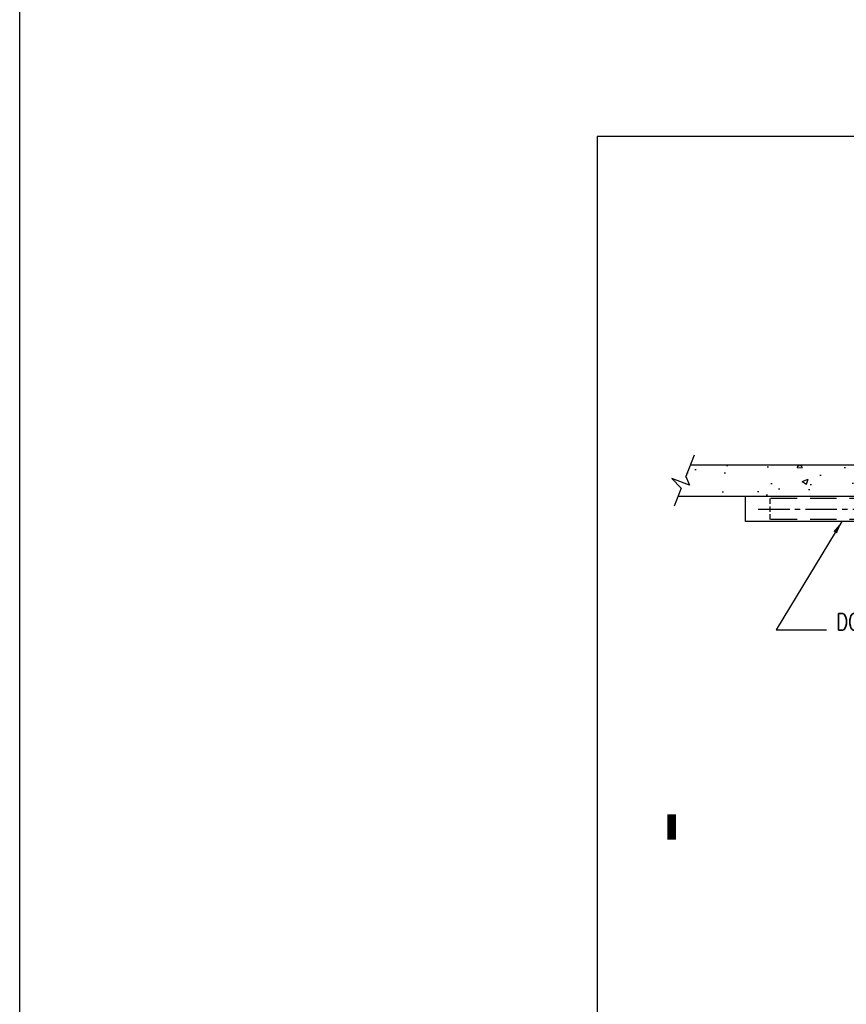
# Model space of a CAD drawing. Header units: inches. Extents: x -9715 to 27308, y -24775 to -3453.
# Tile 100 of 194: x 6316 to 6710, y -20867 to -20398. Entities that reach past the tile are written whole.
import ezdxf

# ---------------------------------------------------------------- set-up
doc = ezdxf.new("R2010")
doc.units = ezdxf.units.IN
doc.header["$MEASUREMENT"] = 0
doc.linetypes.add('CENTER', pattern=[0.9, 0.6, -0.1, 0.1, -0.1])
doc.linetypes.add('HIDDENX2', pattern=[0.75, 0.5, -0.25])
doc.layers.get('DEFPOINTS').update_dxf_attribs({"color": 11})
for name, color, linetype in [('A-Sect-Iden', 2, 'Continuous'), ('E-POWR', 113, 'Continuous'), ('S-ANNO-PATT', 157, 'Continuous'), ('S-ANNO-TEXT', 2, 'Continuous'), ('S-DOOR-OPNG', 2, 'HIDDENX2'), ('S-GRID', 30, 'CENTER'), ('S-WALL-CONC', 2, 'Continuous')]:
    doc.layers.add(name, color=color, linetype=linetype)
doc.layers.add('S-SECT-JOIN', color=1, linetype='Continuous', lineweight=25)
doc.styles.add('125', font='romans.shx', dxfattribs={"width": 0.8, "height": 2})
doc.styles.add('DIM', font='ROMANS.shx', dxfattribs={"width": 0.8})
doc.dimstyles.new('DIM-16', dxfattribs={"dimscale": 0, "dimtxt": 6, "dimasz": 6, "dimexe": 3, "dimexo": 3, "dimgap": 3, "dimtad": 1, "dimdec": 1, "dimzin": 3, "dimdsep": 46, "dimlunit": 4, "dimtxsty": 'DIM', "dimcen": 0, "dimdle": 0.0625, "dimclrd": 256, "dimclre": 256, "dimclrt": 2, "dimazin": 0, "dimtfac": 1, "dimtdec": 1, "dimtmove": 1, "dimatfit": 0, "dimfxl": 0.0625, "dimfrac": 2, "dimtolj": 1, "dimtzin": 0, "dimarcsym": 0})

msp = doc.modelspace()

# ---------------------------------------------------------------- hatches: boundary and pattern name
at = {"layer": 'S-ANNO-PATT'}
h = msp.add_hatch(dxfattribs=at)
h.set_pattern_fill('AR-CONC', color=256, scale=4, style=0)
h.set_pattern_definition([(50, (6591.052, -21165.65), (28.6904, -2.5101), [3, -33]), (355, (6591.052, -21165.65), (-5.55, 30.0877), [2.4, -26.4]), (100.4514, (6593.443, -21165.86), (23.1404, 27.5776), [2.5496, -28.0457]), (46.184, (6591.052, -21157.65), (42.6896, -6.6208), [4.5, -49.5]), (96.6356, (6594.61, -21158.202), (37.3865, 38.9647), [3.8244, -42.0685]), (351.184, (6591.05, -21157.65), (37.3865, 38.9647), [3.6, -39.6]), (21, (6595.052, -21159.65), (23.8763, -16.10476), [3, -33]), (326, (6595.052, -21159.65), (9.7326, 29.006), [2.4, -26.4]), (71.4514, (6597.042, -21160.993), (33.6089, 12.9012), [2.5496, -28.0457]), (37.5, (6591.052, -21165.65), (0.4864, 13.31575), [0, -26.08, 0, -26.8, 0, -26.5]), (7.5, (6591.052, -21165.65), (10.52278, 15.77647), [0, -15.28, 0, -25.48, 0, -10.1]), (327.5, (6582.132, -21165.65), (21.3529, -0.9022), [0, -10, 0, -31.2, 0, -41.4]), (317.5, (6578.132, -21165.65), (23.32745, 4.0042), [0, -13, 0, -20.72, 0, -29.4])])
h.paths.add_polyline_path([(6963.90735, -20487.2793), (6961.56531, -20486.36136), (6957.44161, -20488.16278), (6960.72581, -20479.7834), (6956.14116, -20484.23543), (6951.90735, -20482.57603), (6951.90735, -20565.41441), (6951.90735, -20610.41441), (6842.26936, -20610.41441), (6635.55931, -20610.41441), (6633.36125, -20615.97025), (6635.14948, -20620.09969), (6626.78064, -20616.78873), (6631.218, -20621.38758), (6629.62487, -20625.41441), (6842.26936, -20625.41441), (6991.90735, -20625.41441), (6991.90735, -20624.41441), (6996.90735, -20624.41441), (6996.90735, -20619.41441), (6997.90735, -20619.41441), (6997.90735, -20569.42246), (6997.24069, -20569.42246), (6997.24069, -20566.08912), (6993.90735, -20566.08912), (6993.90735, -20565.41441), (6963.90735, -20565.41441)])

# ---------------------------------------------------------------- linework, layer by layer
at = {"layer": 'A-Sect-Iden', "elevation": 41.66667}
msp.add_lwpolyline([(6626.65489, -20776.90551, 4, 4, 0), (6626.65489, -20788.90551, 0, 0, 0), (8410.49103, -20788.90551, 0, 0, 0)], format="xyseb", dxfattribs=at)
at = {"layer": 'DEFPOINTS', "elevation": 41.66667}
msp.add_lwpolyline([(6591.06748, -21384.86725), (8527.59176, -21384.86725), (8527.59176, -20453.90264), (6591.06748, -20453.90264)], close=True, dxfattribs=at)
at = {"layer": 'E-POWR', "ltscale": 5}
msp.add_lwpolyline([(6315.89335, -18745.40018), (17692.72476, -18745.40018), (17692.72476, -24774.79447), (6315.89335, -24774.79447)], close=True, dxfattribs=at)
at = {"layer": 'S-DOOR-OPNG', "color": 1, "ltscale": 25}
for p, q in [((6986.40735, -20626.42236, 41.66667), (6673.55819, -20626.42236, 41.66667)), ((6986.40735, -20636.42236, 41.66667), (6673.55819, -20636.42236, 41.66667))]:
    msp.add_line(p, q, dxfattribs=at)
at = {"layer": 'S-DOOR-OPNG', "color": 1, "ltscale": 5}
msp.add_line((6673.55819, -20636.42236, 41.66667), (6673.55819, -20626.42236, 41.66667), dxfattribs=at)
at = {"layer": 'S-GRID', "ltscale": 25}
msp.add_line((6667.92075, -20631.4114, 41.66667), (7306.90735, -20631.4114, 41.66667), dxfattribs=at)
at = {"layer": 'S-SECT-JOIN'}
for p, q in [((6637.39199, -20605.78209, 41.66667), (6633.36125, -20615.97025, 41.66667)), ((6631.218, -20621.38758, 41.66667), (6627.76793, -20630.10802, 41.66667))]:
    msp.add_line(p, q, dxfattribs=at)
at = {"layer": 'S-SECT-JOIN', "elevation": 41.66667}
msp.add_lwpolyline([(6633.36125, -20615.97025), (6635.14948, -20620.09969), (6626.78064, -20616.78873), (6631.218, -20621.38758)], dxfattribs=at)
at = {"layer": 'S-WALL-CONC', "elevation": 41.66667}
for points in [[(6635.55931, -20610.41441), (6842.26936, -20610.41441)], [(6842.26936, -20625.41441), (6629.62487, -20625.41441)], [(6842.26936, -20637.41441), (6661.90735, -20637.41441), (6661.90735, -20625.41441)]]:
    msp.add_lwpolyline(points, dxfattribs=at)

# ---------------------------------------------------------------- texts
at = {"layer": 'S-ANNO-TEXT', "insert": (6704.98369, -20681.11474, 41.66667), "char_height": 8, "width": 92, "attachment_point": 1, "style": '125'}
msp.add_mtext('DOOR TRENCH NO.1', dxfattribs=at)

# ---------------------------------------------------------------- leaders
at = {"layer": 'S-ANNO-TEXT'}
msp.add_leader([(6707.69927, -20637.41441, 41.66667), (6676.37565, -20688.90173, 41.66667), (6700.5033, -20688.90173, 41.66667)], dimstyle='DIM-16', override={"dimscale": 1, "dimtad": 0}, dxfattribs=at)

doc.saveas('drawing.dxf')
